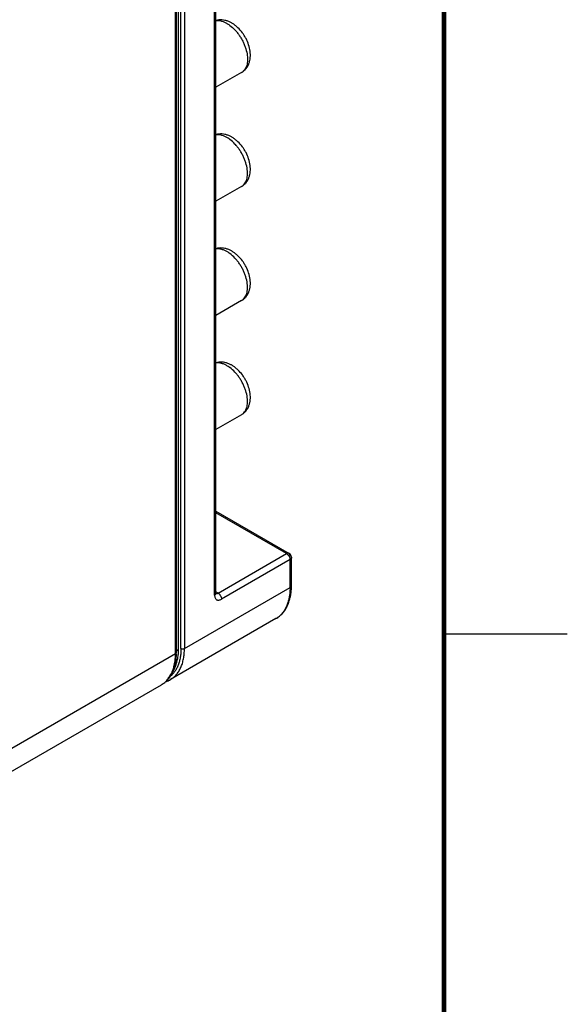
# Model space of a CAD drawing. Header units: inches. Extents: x 0 to 34, y 0 to 22.
# Tile 46 of 47: x 31.8 to 34, y 15 to 19. Entities that reach past the tile are written whole.
import ezdxf

# ---------------------------------------------------------------- set-up
doc = ezdxf.new("R2010")
doc.units = ezdxf.units.IN
doc.header["$LTSCALE"] = 1.87
doc.header["$MEASUREMENT"] = 0
doc.layers.get('0').update_dxf_attribs({"linetype": 'CONTINUOUS'})

msp = doc.modelspace()

# ---------------------------------------------------------------- linework, layer by layer
at = {"color": 7, "linetype": 'CONTINUOUS'}
for p, q in [((32.4107, 16.4201), (32.4107, 19.506)), ((32.4135, 19.5033), (32.4135, 16.4302)), ((32.4236, 16.4444), (32.4236, 19.5175)), ((31.6938, 16.0062), (32.4107, 16.4201)), ((31.6471, 15.886), (32.3536, 16.294))]:
    msp.add_line(p, q, dxfattribs=at)
at = {"color": 6, "linetype": 'CONTINUOUS'}
for p, q in [((32.4328, 16.4411), (32.4328, 19.5269)), ((32.447, 19.5269), (32.447, 16.4411)), ((32.575, 16.6656), (32.575, 19.4598)), ((32.5691, 16.6575), (32.5691, 19.4516)), ((32.6785, 18.7785), (32.575, 18.7187)), ((32.6785, 18.3156), (32.575, 18.2559)), ((32.6785, 17.8528), (32.575, 17.793)), ((32.6785, 17.3899), (32.575, 17.3301)), ((32.575, 16.9982), (32.8712, 16.8271)), ((32.8612, 16.8261), (32.575, 16.9914)), ((32.5833, 16.6656), (32.8612, 16.8261)), ((32.8754, 16.8016), (32.5974, 16.6411)), ((32.8754, 16.6884), (32.8754, 16.8016)), ((32.8812, 16.6966), (32.8812, 16.8098)), ((32.447, 16.4411), (32.8754, 16.6884)), ((32.5748, 16.6642), (32.575, 16.6656)), ((32.5833, 16.6656), (32.575, 16.6704)), ((32.575, 16.6645), (32.575, 16.6656)), ((32.5753, 16.6629), (32.575, 16.6645)), ((32.5751, 16.663), (32.5753, 16.6627)), ((32.5753, 16.6627), (32.5753, 16.6629)), ((32.8183, 16.5623), (32.3899, 16.3149))]:
    msp.add_line(p, q, dxfattribs=at)
at = {"color": 2, "linetype": 'CONTINUOUS'}
msp.add_line((33.5, 16.5), (34, 16.5), dxfattribs=at)
at = {"color": 7, "linetype": 'CONTINUOUS', "const_width": 0.02}
msp.add_lwpolyline([(33.5, 0.5), (33.5, 21.5)], dxfattribs=at)
at = {"color": 6, "linetype": 'CONTINUOUS'}
for centre, radius, start, end in [((32.5652, 18.857), 0.143, 46.2448, 51.9266), ((32.5652, 18.3941), 0.143, 46.2448, 51.9266), ((32.5652, 17.9312), 0.143, 46.2448, 51.9266), ((32.5652, 17.4683), 0.143, 46.2448, 51.9266), ((32.8612, 16.8098), 0.02, 0.0694, 59.9925), ((32.5675, 16.6658), 0.0075, 338.1203, 343.3674), ((32.5679, 16.6657), 0.00714, 343.3817, 347.7144), ((32.6295, 16.6965), 0.2517, 357.9692, 0.013), ((32.3399, 16.4018), 0.1002, 287.7835, 299.9352), ((32.3434, 16.3957), 0.0932, 288.9797, 299.9425)]:
    msp.add_arc(centre, radius, start, end, dxfattribs=at)
at = {"color": 7, "linetype": 'CONTINUOUS'}
for centre, radius, start, end in [((34.7271, 16.4303), 2.3135, 180.0038, 180.1597), ((32.1897, 16.4233), 0.2238, 359.1687, 0.1401), ((32.1762, 16.444), 0.2474, 354.9526, 0.0782), ((32.4064, 16.4275), 0.00853, 299.9361, 304.5149), ((32.1553, 16.4201), 0.2553, 359.5261, 0.0005), ((32.1935, 16.4233), 0.2201, 358.5668, 359.167), ((32.1962, 16.4423), 0.2274, 353.3984, 353.9094), ((32.1924, 16.4427), 0.2312, 353.9099, 354.9284), ((32.246, 16.408), 0.1636, 342.936, 345.4932), ((32.3074, 16.3739), 0.0924, 300.0153, 310.3296), ((32.3038, 16.3801), 0.0995, 300.0375, 309.6112), ((32.3005, 16.3839), 0.1045, 309.6611, 318.4394), ((32.2964, 16.3876), 0.11, 318.4317, 321.6571)]:
    msp.add_arc(centre, radius, start, end, dxfattribs=at)
at = {"color": 6, "linetype": 'CONTINUOUS'}
for points, knots in [([(32.6195, 18.9772), (32.6157, 18.9794), (32.6081, 18.9832), (32.5965, 18.9871), (32.5853, 18.9889), (32.5781, 18.9886), (32.5746, 18.9881)], [0, 0, 0, 0, 0.279854, 0.5393, 0.778307, 1, 1, 1, 1]), ([(32.6234, 18.9866), (32.6195, 18.9881), (32.6116, 18.9905), (32.5993, 18.9922), (32.5869, 18.992), (32.5788, 18.9904), (32.5749, 18.9893)], [0, 0, 0, 0, 0.252027, 0.501823, 0.751067, 1, 1, 1, 1]), ([(32.6391, 18.9792), (32.6379, 18.9799), (32.6328, 18.9827), (32.6275, 18.9851), (32.6234, 18.9866)], [0, 0, 0, 0, 0.252778, 1, 1, 1, 1]), ([(32.6195, 18.9772), (32.6204, 18.9767), (32.6244, 18.9743), (32.6283, 18.9717), (32.6311, 18.9696)], [0, 0, 0, 0, 0.243448, 1, 1, 1, 1]), ([(32.6311, 18.9696), (32.6385, 18.9641), (32.649, 18.9546), (32.6614, 18.9403), (32.6702, 18.9284), (32.6783, 18.9157), (32.6853, 18.9025), (32.6914, 18.8889), (32.6977, 18.8709), (32.7018, 18.8529), (32.7032, 18.8355), (32.7028, 18.8234), (32.7011, 18.8122), (32.6981, 18.8021), (32.6938, 18.7933), (32.6899, 18.7882), (32.6879, 18.786)], [0, 0, 0, 0, 0.131299, 0.200639, 0.271524, 0.343243, 0.415013, 0.486043, 0.555592, 0.687381, 0.748628, 0.806183, 0.859891, 0.909805, 0.956276, 1, 1, 1, 1]), ([(32.6534, 18.9696), (32.6522, 18.9705), (32.6477, 18.9739), (32.6428, 18.9771), (32.6391, 18.9792)], [0, 0, 0, 0, 0.25389, 1, 1, 1, 1]), ([(32.6785, 18.7785), (32.682, 18.7806), (32.6887, 18.7853), (32.6972, 18.794), (32.704, 18.8041), (32.7091, 18.8152), (32.7125, 18.827), (32.7144, 18.8393), (32.7147, 18.8519), (32.7133, 18.8693), (32.7081, 18.8912), (32.6992, 18.9123), (32.6901, 18.9283), (32.6797, 18.9436), (32.6707, 18.954), (32.6641, 18.9603)], [0, 0, 0, 0, 0.058594, 0.116643, 0.174792, 0.233212, 0.291902, 0.351359, 0.411968, 0.473945, 0.602163, 0.73489, 0.801988, 0.868835, 1, 1, 1, 1]), ([(32.6879, 18.786), (32.6865, 18.7845), (32.6835, 18.7818), (32.6802, 18.7795), (32.6785, 18.7785)], [0, 0, 0, 0, 0.503674, 1, 1, 1, 1]), ([(32.6195, 18.5144), (32.6157, 18.5166), (32.6081, 18.5203), (32.5965, 18.5242), (32.5853, 18.526), (32.5781, 18.5257), (32.5746, 18.5252)], [0, 0, 0, 0, 0.279854, 0.5393, 0.778307, 1, 1, 1, 1]), ([(32.6234, 18.5238), (32.6195, 18.5252), (32.6116, 18.5276), (32.5993, 18.5294), (32.5869, 18.5291), (32.5788, 18.5276), (32.5749, 18.5264)], [0, 0, 0, 0, 0.252027, 0.501823, 0.751067, 1, 1, 1, 1]), ([(32.6311, 18.5067), (32.6302, 18.5074), (32.6264, 18.5101), (32.6225, 18.5126), (32.6195, 18.5144)], [0, 0, 0, 0, 0.256479, 1, 1, 1, 1]), ([(32.6391, 18.5163), (32.6379, 18.517), (32.6328, 18.5199), (32.6275, 18.5223), (32.6234, 18.5238)], [0, 0, 0, 0, 0.252778, 1, 1, 1, 1]), ([(32.6879, 18.3231), (32.6899, 18.3253), (32.6938, 18.3304), (32.6981, 18.3392), (32.7011, 18.3493), (32.7028, 18.3605), (32.7032, 18.3726), (32.7018, 18.3901), (32.6977, 18.4081), (32.6914, 18.426), (32.6853, 18.4396), (32.6783, 18.4528), (32.6702, 18.4655), (32.6614, 18.4774), (32.649, 18.4917), (32.6385, 18.5012), (32.6311, 18.5067)], [0, 0, 0, 0, 0.043724, 0.090195, 0.140109, 0.193817, 0.251372, 0.312619, 0.444408, 0.513957, 0.584987, 0.656757, 0.728476, 0.799361, 0.868701, 1, 1, 1, 1]), ([(32.6534, 18.5067), (32.6522, 18.5076), (32.6477, 18.511), (32.6428, 18.5142), (32.6391, 18.5163)], [0, 0, 0, 0, 0.25389, 1, 1, 1, 1]), ([(32.6785, 18.3156), (32.682, 18.3177), (32.6887, 18.3224), (32.6972, 18.3311), (32.704, 18.3412), (32.7091, 18.3523), (32.7125, 18.3641), (32.7144, 18.3764), (32.7147, 18.389), (32.7133, 18.4064), (32.7081, 18.4283), (32.6992, 18.4494), (32.6901, 18.4655), (32.6797, 18.4807), (32.6707, 18.4911), (32.6641, 18.4974)], [0, 0, 0, 0, 0.058594, 0.116643, 0.174792, 0.233212, 0.291902, 0.351359, 0.411968, 0.473945, 0.602163, 0.73489, 0.801988, 0.868835, 1, 1, 1, 1]), ([(32.6785, 18.3157), (32.6802, 18.3166), (32.6835, 18.3189), (32.6865, 18.3216), (32.6879, 18.3231)], [0, 0, 0, 0, 0.496326, 1, 1, 1, 1]), ([(32.6195, 18.0515), (32.6157, 18.0537), (32.6081, 18.0575), (32.5965, 18.0614), (32.5853, 18.0631), (32.5781, 18.0628), (32.5746, 18.0623)], [0, 0, 0, 0, 0.279854, 0.5393, 0.778307, 1, 1, 1, 1]), ([(32.6234, 18.0609), (32.6195, 18.0623), (32.6116, 18.0647), (32.5993, 18.0665), (32.5869, 18.0663), (32.5788, 18.0647), (32.5749, 18.0635)], [0, 0, 0, 0, 0.252027, 0.501823, 0.751067, 1, 1, 1, 1]), ([(32.6391, 18.0534), (32.6379, 18.0542), (32.6328, 18.057), (32.6275, 18.0594), (32.6234, 18.0609)], [0, 0, 0, 0, 0.252778, 1, 1, 1, 1]), ([(32.6311, 18.0438), (32.6302, 18.0445), (32.6264, 18.0472), (32.6225, 18.0498), (32.6195, 18.0515)], [0, 0, 0, 0, 0.256479, 1, 1, 1, 1]), ([(32.6879, 17.8602), (32.6899, 17.8625), (32.6938, 17.8675), (32.6981, 17.8764), (32.7011, 17.8865), (32.7028, 17.8976), (32.7032, 17.9097), (32.7018, 17.9272), (32.6977, 17.9452), (32.6914, 17.9631), (32.6853, 17.9767), (32.6783, 17.9899), (32.6702, 18.0026), (32.6614, 18.0145), (32.649, 18.0288), (32.6385, 18.0383), (32.6311, 18.0438)], [0, 0, 0, 0, 0.043724, 0.090195, 0.140109, 0.193817, 0.251372, 0.312619, 0.444408, 0.513957, 0.584987, 0.656757, 0.728476, 0.799361, 0.868701, 1, 1, 1, 1]), ([(32.6534, 18.0438), (32.6522, 18.0447), (32.6477, 18.0481), (32.6428, 18.0513), (32.6391, 18.0534)], [0, 0, 0, 0, 0.25389, 1, 1, 1, 1]), ([(32.6785, 17.8528), (32.682, 17.8548), (32.6887, 17.8595), (32.6972, 17.8682), (32.704, 17.8783), (32.7091, 17.8894), (32.7125, 17.9012), (32.7144, 17.9135), (32.7147, 17.9261), (32.7133, 17.9435), (32.7081, 17.9654), (32.6992, 17.9865), (32.6901, 18.0026), (32.6797, 18.0178), (32.6707, 18.0282), (32.6641, 18.0345)], [0, 0, 0, 0, 0.058594, 0.116643, 0.174792, 0.233212, 0.291902, 0.351359, 0.411968, 0.473945, 0.602163, 0.73489, 0.801988, 0.868835, 1, 1, 1, 1]), ([(32.6785, 17.8528), (32.6802, 17.8538), (32.6835, 17.856), (32.6865, 17.8588), (32.6879, 17.8602)], [0, 0, 0, 0, 0.496326, 1, 1, 1, 1]), ([(32.6195, 17.5886), (32.6157, 17.5908), (32.6081, 17.5946), (32.5965, 17.5985), (32.5853, 17.6002), (32.5781, 17.6), (32.5746, 17.5994)], [0, 0, 0, 0, 0.279854, 0.5393, 0.778307, 1, 1, 1, 1]), ([(32.6234, 17.598), (32.6195, 17.5994), (32.6116, 17.6018), (32.5993, 17.6036), (32.5869, 17.6034), (32.5788, 17.6018), (32.5749, 17.6006)], [0, 0, 0, 0, 0.252027, 0.501823, 0.751067, 1, 1, 1, 1]), ([(32.6311, 17.5809), (32.6302, 17.5816), (32.6264, 17.5843), (32.6225, 17.5869), (32.6195, 17.5886)], [0, 0, 0, 0, 0.256479, 1, 1, 1, 1]), ([(32.6391, 17.5906), (32.6379, 17.5913), (32.6328, 17.5941), (32.6275, 17.5965), (32.6234, 17.598)], [0, 0, 0, 0, 0.252778, 1, 1, 1, 1]), ([(32.6534, 17.5809), (32.6522, 17.5818), (32.6477, 17.5853), (32.6428, 17.5884), (32.6391, 17.5906)], [0, 0, 0, 0, 0.25389, 1, 1, 1, 1]), ([(32.6879, 17.3973), (32.6899, 17.3996), (32.6938, 17.4047), (32.6981, 17.4135), (32.7011, 17.4236), (32.7028, 17.4347), (32.7032, 17.4468), (32.7018, 17.4643), (32.6977, 17.4823), (32.6914, 17.5002), (32.6853, 17.5138), (32.6783, 17.5271), (32.6702, 17.5397), (32.6614, 17.5516), (32.649, 17.566), (32.6385, 17.5754), (32.6311, 17.5809)], [0, 0, 0, 0, 0.043724, 0.090195, 0.140109, 0.193817, 0.251372, 0.312619, 0.444408, 0.513957, 0.584987, 0.656757, 0.728476, 0.799361, 0.868701, 1, 1, 1, 1]), ([(32.6785, 17.3899), (32.682, 17.3919), (32.6887, 17.3966), (32.6972, 17.4054), (32.704, 17.4154), (32.7091, 17.4265), (32.7125, 17.4383), (32.7144, 17.4506), (32.7147, 17.4633), (32.7133, 17.4806), (32.7081, 17.5026), (32.6992, 17.5236), (32.6901, 17.5397), (32.6797, 17.5549), (32.6707, 17.5653), (32.6641, 17.5716)], [0, 0, 0, 0, 0.058594, 0.116643, 0.174792, 0.233212, 0.291902, 0.351359, 0.411968, 0.473945, 0.602163, 0.73489, 0.801988, 0.868835, 1, 1, 1, 1]), ([(32.6785, 17.3899), (32.6802, 17.3909), (32.6835, 17.3931), (32.6865, 17.3959), (32.6879, 17.3973)], [0, 0, 0, 0, 0.496326, 1, 1, 1, 1]), ([(32.8712, 16.8271), (32.8706, 16.8275), (32.869, 16.828), (32.8665, 16.8281), (32.8638, 16.8275), (32.8621, 16.8266), (32.8612, 16.8261)], [0, 0, 0, 0, 0.217668, 0.450954, 0.710841, 1, 1, 1, 1]), ([(32.8612, 16.8261), (32.8622, 16.8256), (32.8641, 16.8242), (32.8658, 16.8226), (32.8666, 16.8218)], [0, 0, 0, 0, 0.480156, 1, 1, 1, 1]), ([(32.8754, 16.818), (32.8754, 16.819), (32.8752, 16.8209), (32.8744, 16.8235), (32.8731, 16.8257), (32.8719, 16.8267), (32.8712, 16.8271)], [0, 0, 0, 0, 0.289154, 0.549038, 0.782327, 1, 1, 1, 1]), ([(32.8666, 16.8218), (32.8671, 16.8213), (32.8688, 16.8194), (32.8702, 16.8172), (32.8712, 16.8156)], [0, 0, 0, 0, 0.244845, 1, 1, 1, 1]), ([(32.8712, 16.8156), (32.8715, 16.815), (32.8728, 16.8127), (32.8737, 16.8103), (32.8743, 16.8085)], [0, 0, 0, 0, 0.254063, 1, 1, 1, 1]), ([(32.8743, 16.8085), (32.8746, 16.8073), (32.8751, 16.8051), (32.8754, 16.8027), (32.8754, 16.8016)], [0, 0, 0, 0, 0.519847, 1, 1, 1, 1]), ([(32.8754, 16.818), (32.8762, 16.8175), (32.8778, 16.8164), (32.8797, 16.8144), (32.8809, 16.8121), (32.8812, 16.8106), (32.8812, 16.8098)], [0, 0, 0, 0, 0.289148, 0.549031, 0.782322, 1, 1, 1, 1]), ([(32.8812, 16.8098), (32.8812, 16.809), (32.8809, 16.8074), (32.8797, 16.8052), (32.8778, 16.8032), (32.8762, 16.8021), (32.8754, 16.8016)], [0, 0, 0, 0, 0.217678, 0.450969, 0.710852, 1, 1, 1, 1]), ([(32.8812, 16.6966), (32.8812, 16.6973), (32.8809, 16.6989), (32.8797, 16.7011), (32.8778, 16.7031), (32.8762, 16.7042), (32.8754, 16.7047)], [0, 0, 0, 0, 0.217678, 0.450969, 0.710852, 1, 1, 1, 1]), ([(32.5735, 16.6701), (32.5732, 16.6704), (32.572, 16.6719), (32.5704, 16.6731), (32.5691, 16.6738)], [0, 0, 0, 0, 0.230688, 1, 1, 1, 1]), ([(32.5691, 16.6575), (32.5698, 16.6578), (32.5709, 16.6586), (32.5729, 16.6603), (32.574, 16.6619), (32.5745, 16.663)], [0, 0, 0, 0, 0.279489, 0.539401, 1, 1, 1, 1]), ([(32.575, 16.6656), (32.575, 16.6664), (32.5747, 16.668), (32.5739, 16.6694), (32.5735, 16.6701)], [0, 0, 0, 0, 0.482689, 1, 1, 1, 1]), ([(32.575, 16.664), (32.5752, 16.6639), (32.5761, 16.6637), (32.5771, 16.6637), (32.5779, 16.6638)], [0, 0, 0, 0, 0.240965, 1, 1, 1, 1]), ([(32.5779, 16.6638), (32.5783, 16.6638), (32.5802, 16.6641), (32.582, 16.6649), (32.5833, 16.6656)], [0, 0, 0, 0, 0.230684, 1, 1, 1, 1]), ([(32.5833, 16.6656), (32.5842, 16.6651), (32.5861, 16.6637), (32.5888, 16.6613), (32.5912, 16.6584), (32.5933, 16.6551), (32.5951, 16.6517), (32.5964, 16.6481), (32.5972, 16.6446), (32.5974, 16.6423), (32.5974, 16.6411)], [0, 0, 0, 0, 0.113953, 0.237326, 0.36705, 0.500006, 0.632961, 0.762683, 0.886052, 1, 1, 1, 1]), ([(32.8754, 16.6884), (32.8754, 16.6812), (32.8748, 16.6673), (32.872, 16.647), (32.8674, 16.6282), (32.861, 16.611), (32.8528, 16.5956), (32.843, 16.5822), (32.8315, 16.5709), (32.8228, 16.5649), (32.8183, 16.5623)], [0, 0, 0, 0, 0.148402, 0.289399, 0.422748, 0.548679, 0.668013, 0.781927, 0.891978, 1, 1, 1, 1]), ([(32.8183, 16.5623), (32.8231, 16.5651), (32.8324, 16.5715), (32.8448, 16.5833), (32.8554, 16.597), (32.8642, 16.6125), (32.8712, 16.6294), (32.8764, 16.6478), (32.8798, 16.6673), (32.8808, 16.6807), (32.8811, 16.6876)], [0, 0, 0, 0, 0.114916, 0.230599, 0.348432, 0.469449, 0.594395, 0.72413, 0.859292, 1, 1, 1, 1]), ([(32.8754, 16.6884), (32.8762, 16.6889), (32.8778, 16.69), (32.8797, 16.692), (32.8809, 16.6942), (32.8812, 16.6958), (32.8812, 16.6966)], [0, 0, 0, 0, 0.289148, 0.549031, 0.782322, 1, 1, 1, 1]), ([(32.5691, 16.6575), (32.5691, 16.6555), (32.5694, 16.6516), (32.571, 16.6463), (32.5736, 16.642), (32.5773, 16.6389), (32.5818, 16.6373), (32.5868, 16.6372), (32.5922, 16.6385), (32.5957, 16.6401), (32.5974, 16.6411)], [0, 0, 0, 0, 0.144545, 0.274468, 0.391117, 0.499994, 0.608871, 0.72552, 0.855438, 1, 1, 1, 1]), ([(32.4328, 16.4411), (32.4328, 16.4349), (32.4324, 16.4229), (32.4303, 16.4055), (32.4268, 16.389), (32.422, 16.3738), (32.4157, 16.3599), (32.4082, 16.3474), (32.3995, 16.3365), (32.3928, 16.3302), (32.3892, 16.3273)], [0, 0, 0, 0, 0.146156, 0.285984, 0.4192, 0.545805, 0.666297, 0.781443, 0.892255, 1, 1, 1, 1]), ([(32.3899, 16.3149), (32.3944, 16.3175), (32.4031, 16.3236), (32.4146, 16.3349), (32.4245, 16.3483), (32.4326, 16.3637), (32.439, 16.3808), (32.4436, 16.3997), (32.4464, 16.4199), (32.447, 16.4339), (32.447, 16.4411)], [0, 0, 0, 0, 0.108022, 0.218073, 0.331987, 0.451321, 0.577252, 0.710601, 0.851598, 1, 1, 1, 1]), ([(32.4328, 16.4411), (32.4333, 16.4408), (32.4344, 16.4403), (32.4367, 16.4396), (32.4399, 16.4392), (32.4431, 16.4396), (32.4454, 16.4403), (32.4465, 16.4408), (32.447, 16.4411)], [0, 0, 0, 0, 0.113762, 0.237332, 0.5, 0.762668, 0.886238, 1, 1, 1, 1])]:
    msp.add_open_spline(points, degree=3, knots=knots, dxfattribs=at)
at = {"color": 7, "linetype": 'CONTINUOUS'}
for points, knots in [([(32.4135, 16.4239), (32.4135, 16.4236), (32.4134, 16.4229), (32.4129, 16.422), (32.4122, 16.4212), (32.4116, 16.4207), (32.4112, 16.4205)], [0, 0, 0, 0, 0.22201, 0.458644, 0.716962, 1, 1, 1, 1]), ([(32.4135, 16.4302), (32.415, 16.431), (32.4178, 16.433), (32.4211, 16.4364), (32.4232, 16.4403), (32.4236, 16.4431), (32.4236, 16.4444)], [0, 0, 0, 0, 0.288806, 0.548557, 0.78199, 1, 1, 1, 1]), ([(32.4135, 16.4178), (32.4132, 16.4082), (32.4116, 16.3898), (32.4052, 16.3637), (32.3951, 16.3409), (32.3858, 16.3277), (32.3807, 16.3219)], [0, 0, 0, 0, 0.277894, 0.53593, 0.775407, 1, 1, 1, 1]), ([(32.4135, 16.4178), (32.4132, 16.4082), (32.4117, 16.3896), (32.4058, 16.3632), (32.3964, 16.3395), (32.3876, 16.3256), (32.3827, 16.3193)], [0, 0, 0, 0, 0.274594, 0.531653, 0.772431, 1, 1, 1, 1]), ([(32.3973, 16.3422), (32.4007, 16.3475), (32.4068, 16.3587), (32.4139, 16.3767), (32.4191, 16.396), (32.4213, 16.4094), (32.4221, 16.4162)], [0, 0, 0, 0, 0.239959, 0.485667, 0.738714, 1, 1, 1, 1]), ([(32.4044, 16.367), (32.4065, 16.3751), (32.4096, 16.392), (32.4106, 16.4091), (32.4107, 16.418)], [0, 0, 0, 0, 0.483478, 1, 1, 1, 1]), ([(32.3925, 16.3357), (32.3935, 16.3376), (32.3973, 16.3454), (32.4004, 16.3537), (32.4024, 16.36)], [0, 0, 0, 0, 0.242711, 1, 1, 1, 1]), ([(32.3672, 16.3035), (32.3723, 16.3078), (32.3818, 16.3178), (32.3892, 16.3295), (32.3925, 16.3357)], [0, 0, 0, 0, 0.487927, 1, 1, 1, 1])]:
    msp.add_open_spline(points, degree=3, knots=knots, dxfattribs=at)

doc.saveas('drawing.dxf')
